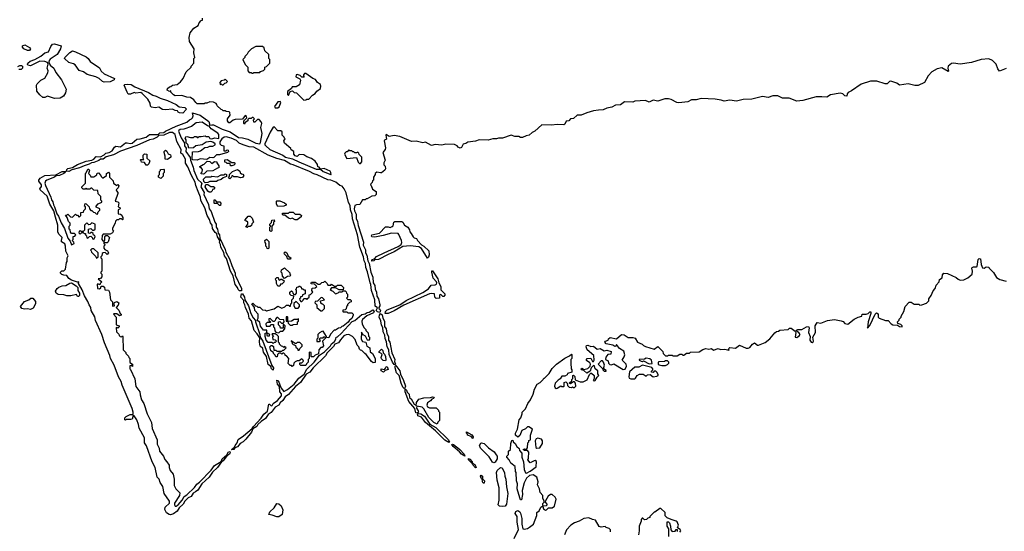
# Model space of a CAD drawing. Extents: x 2029662 to 2246637, y 225654 to 401419.
# Tile 28 of 256: x 2091584 to 2101846, y 289680 to 295020. Entities that reach past the tile are written whole.
import ezdxf

# ---------------------------------------------------------------- set-up
doc = ezdxf.new("R2010")
doc.units = 0

msp = doc.modelspace()

# ---------------------------------------------------------------- linework, layer by layer
at = {"layer": '0CON20XD'}
for points in [[(2093652, 292792), (2093666, 292775), (2093669, 292739), (2093725, 292622), (2093731, 292595), (2093770, 292525), (2093793, 292453), (2093829, 292375), (2093830, 292355), (2093897, 292215), (2093895, 292190), (2093875, 292191), (2093859, 292205), (2093854, 292225), (2093831, 292255), (2093810, 292345), (2093781, 292395), (2093738, 292528), (2093718, 292555), (2093710, 292590), (2093679, 292645), (2093677, 292675), (2093667, 292695), (2093670, 292715), (2093645, 292752), (2093639, 292785), (2093620, 292800), (2093592, 292842), (2093590, 292875), (2093571, 292901), (2093562, 292935), (2093537, 292977), (2093512, 293055), (2093473, 293133), (2093468, 293168), (2093444, 293226), (2093419, 293288), (2093412, 293325), (2093373, 293393), (2093336, 293485), (2093311, 293521), (2093310, 293565), (2093285, 293614), (2093263, 293625), (2093266, 293665), (2093220, 293750), (2093205, 293823), (2093175, 293844), (2093145, 293842), (2093085, 293814), (2093035, 293810), (2093017, 293793), (2092976, 293774), (2092935, 293766), (2092805, 293708), (2092635, 293649), (2092560, 293610), (2092484, 293587), (2092455, 293564), (2092425, 293563), (2092409, 293551), (2092355, 293530), (2092333, 293527), (2092309, 293511), (2092257, 293493), (2092207, 293473), (2092128, 293452), (2092095, 293436), (2092070, 293440), (2092074, 293455), (2092085, 293465), (2092135, 293478), (2092185, 293509), (2092275, 293544), (2092337, 293553), (2092356, 293564), (2092379, 293592), (2092425, 293588), (2092465, 293609), (2092483, 293627), (2092515, 293633), (2092549, 293651), (2092571, 293689), (2092585, 293700), (2092635, 293692), (2092686, 293734), (2092705, 293736), (2092735, 293729), (2092755, 293732), (2092805, 293774), (2092840, 293775), (2092902, 293795), (2092935, 293821), (2093028, 293822), (2093045, 293838), (2093085, 293842), (2093105, 293858), (2093213, 293907), (2093325, 293950), (2093354, 293976), (2093376, 293985), (2093386, 293995), (2093393, 294015), (2093384, 294046), (2093465, 294025), (2093556, 293956), (2093565, 293918), (2093586, 293924), (2093605, 293921), (2093695, 293877), (2093779, 293849), (2093865, 293791), (2093905, 293788), (2093962, 293772), (2094045, 293730), (2094085, 293725), (2094093, 293737), (2094111, 293831), (2094097, 293893), (2094108, 293935), (2094100, 293955), (2094078, 293978), (2094062, 293978), (2094035, 293950), (2094025, 293950), (2094020, 293975), (2094030, 293985), (2094018, 293998), (2094005, 294000), (2093995, 293990), (2093972, 293988), (2093962, 293978), (2093960, 293965), (2093932, 293948), (2093925, 293930), (2093920, 293935), (2093920, 293965), (2093950, 293995), (2093948, 294008), (2093935, 294020), (2093905, 293980), (2093831, 293979), (2093809, 293971), (2093775, 293943), (2093765, 293942), (2093748, 293965), (2093748, 293985), (2093778, 294025), (2093775, 294050), (2093767, 294057), (2093735, 294060), (2093725, 294070), (2093705, 294070), (2093695, 294080), (2093682, 294082), (2093642, 294122), (2093640, 294135), (2093630, 294145), (2093605, 294160), (2093565, 294162), (2093535, 294150), (2093515, 294150), (2093505, 294140), (2093435, 294140), (2093418, 294155), (2093400, 294185), (2093365, 294208), (2093325, 294210), (2093275, 294229), (2093205, 294226), (2093186, 294235), (2093160, 294265), (2093158, 294278), (2093145, 294270), (2093122, 294285), (2093125, 294300), (2093145, 294320), (2093158, 294322), (2093175, 294338), (2093225, 294342), (2093259, 294371), (2093288, 294405), (2093318, 294475), (2093370, 294525), (2093370, 294535), (2093400, 294565), (2093400, 294615), (2093410, 294625), (2093400, 294675), (2093402, 294715), (2093353, 294793), (2093350, 294835), (2093359, 294881), (2093397, 294933), (2093445, 294960), (2093453, 294987), (2093475, 295010), (2093490, 295015), (2093490, 295035)], [(2091665, 294697), (2091625, 294715), (2091612, 294732), (2091613, 294747), (2091636, 294756), (2091685, 294730), (2091695, 294715), (2091685, 294698), (2091665, 294697)], [(2091945, 294196), (2091875, 294223), (2091845, 294208), (2091825, 294207), (2091794, 294234), (2091762, 294275), (2091760, 294335), (2091765, 294350), (2091805, 294388), (2091845, 294410), (2091876, 294465), (2091879, 294485), (2091869, 294515), (2091879, 294555), (2091872, 294572), (2091845, 294585), (2091795, 294586), (2091695, 294537), (2091670, 294545), (2091664, 294555), (2091667, 294565), (2091692, 294588), (2091740, 294605), (2091805, 294639), (2091845, 294674), (2091885, 294684), (2091909, 294741), (2091927, 294763), (2091948, 294768), (2092015, 294747), (2092010, 294715), (2091975, 294655), (2091902, 294608), (2091891, 294595), (2091887, 294575), (2091902, 294545), (2091939, 294515), (2091959, 294469), (2092021, 294391), (2092055, 294322), (2092067, 294295), (2092062, 294255), (2092039, 294221), (2092005, 294201), (2091945, 294196)], [(2092465, 294369), (2092445, 294373), (2092412, 294405), (2092378, 294425), (2092287, 294447), (2092247, 294475), (2092205, 294491), (2092160, 294550), (2092145, 294560), (2092094, 294574), (2092051, 294615), (2092053, 294625), (2092105, 294678), (2092135, 294694), (2092166, 294686), (2092275, 294633), (2092296, 294616), (2092317, 294585), (2092415, 294518), (2092434, 294484), (2092464, 294454), (2092571, 294405), (2092568, 294392), (2092525, 294371), (2092465, 294369)], [(2094015, 294460), (2094025, 294470), (2094085, 294470), (2094095, 294480), (2094125, 294490), (2094140, 294505), (2094140, 294525), (2094155, 294530), (2094190, 294565), (2094190, 294605), (2094180, 294615), (2094180, 294655), (2094140, 294695), (2094130, 294725), (2094115, 294740), (2094045, 294740), (2094000, 294715), (2093965, 294680), (2093955, 294660), (2093930, 294635), (2093930, 294625), (2093910, 294605), (2093932, 294552), (2093960, 294525), (2093960, 294485), (2093975, 294470), (2093995, 294470), (2094005, 294460), (2094015, 294460)], [(2101865, 294510), (2101795, 294482), (2101778, 294508), (2101763, 294555), (2101724, 294594), (2101685, 294610), (2101604, 294606), (2101505, 294573), (2101386, 294554), (2101315, 294566), (2101295, 294562), (2101260, 294535), (2101258, 294515), (2101266, 294484), (2101262, 294478), (2101195, 294516), (2101145, 294507), (2101092, 294475), (2101052, 294435), (2101016, 294364), (2100947, 294333), (2100915, 294332), (2100845, 294352), (2100755, 294338), (2100726, 294356), (2100665, 294377), (2100650, 294375), (2100625, 294352), (2100605, 294352), (2100518, 294378), (2100452, 294378), (2100355, 294347), (2100255, 294277), (2100219, 294261), (2100209, 294245), (2100205, 294220), (2100185, 294226), (2100163, 294245), (2100135, 294252), (2100033, 294237), (2099995, 294210), (2099945, 294216), (2099885, 294214), (2099745, 294178), (2099685, 294170), (2099605, 294199), (2099535, 294201), (2099485, 294226), (2099435, 294226), (2099385, 294207), (2099327, 294217), (2099215, 294189), (2099126, 294186), (2099055, 294170), (2098985, 294179), (2098925, 294169), (2098895, 294181), (2098831, 294191), (2098685, 294197), (2098633, 294183), (2098585, 294182), (2098547, 294163), (2098455, 294151), (2098434, 294154), (2098375, 294187), (2098345, 294193), (2098307, 294193), (2098235, 294170), (2098185, 294180), (2098145, 294160), (2098105, 294178), (2097995, 294170), (2097975, 294160), (2097888, 294162), (2097845, 294132), (2097795, 294128), (2097755, 294108), (2097705, 294097), (2097665, 294078), (2097617, 294077), (2097565, 294068), (2097495, 294049), (2097436, 294024), (2097395, 294022), (2097355, 293989), (2097326, 293984), (2097306, 293964), (2097281, 293959), (2097265, 293928), (2097255, 293923), (2097186, 293926), (2097125, 293918), (2097025, 293923), (2096954, 293856), (2096925, 293842), (2096894, 293816), (2096861, 293809), (2096825, 293789), (2096805, 293790), (2096785, 293800), (2096745, 293801), (2096705, 293814), (2096615, 293784), (2096575, 293783), (2096554, 293776), (2096515, 293778), (2096465, 293764), (2096374, 293766), (2096335, 293751), (2096255, 293743), (2096235, 293728), (2096205, 293720), (2096188, 293685), (2096175, 293678), (2096155, 293688), (2096145, 293702), (2096115, 293718), (2096025, 293719), (2095985, 293710), (2095914, 293716), (2095875, 293707), (2095815, 293743), (2095785, 293736), (2095715, 293753), (2095667, 293747), (2095545, 293800), (2095485, 293812), (2095435, 293802), (2095405, 293820), (2095400, 293815), (2095407, 293773), (2095386, 293764), (2095382, 293755), (2095398, 293682), (2095394, 293666), (2095370, 293635), (2095392, 293555), (2095380, 293525), (2095380, 293505), (2095392, 293492), (2095396, 293464), (2095389, 293451), (2095355, 293423), (2095345, 293420), (2095305, 293430), (2095290, 293415), (2095290, 293405), (2095270, 293375), (2095270, 293345), (2095262, 293338), (2095258, 293322), (2095242, 293308), (2095240, 293295), (2095248, 293288), (2095262, 293252), (2095298, 293228), (2095300, 293195), (2095285, 293180), (2095253, 293177), (2095205, 293150), (2095195, 293150), (2095185, 293140), (2095155, 293140), (2095128, 293092), (2095095, 293089), (2095075, 293080), (2095071, 293045), (2095072, 293025), (2095089, 292989), (2095092, 292945), (2095105, 292913), (2095111, 292871), (2095167, 292697), (2095164, 292665), (2095188, 292618), (2095187, 292585), (2095201, 292561), (2095213, 292503), (2095226, 292476), (2095243, 292385), (2095264, 292334), (2095269, 292275), (2095285, 292245), (2095288, 292208), (2095302, 292175), (2095307, 292135), (2095322, 292105), (2095338, 292045), (2095337, 292033), (2095326, 292015), (2095327, 292005), (2095338, 291998), (2095343, 291985), (2095337, 291963), (2095312, 291972), (2095298, 291985), (2095312, 292012), (2095290, 292030), (2095285, 292095), (2095252, 292195), (2095245, 292255), (2095236, 292275), (2095209, 292389), (2095192, 292432), (2095189, 292475), (2095173, 292503), (2095166, 292545), (2095130, 292645), (2095105, 292775), (2095053, 292943), (2095048, 292988), (2095032, 293035), (2095029, 293079), (2095012, 293112), (2094985, 293213), (2094965, 293256), (2094945, 293281), (2094921, 293291), (2094880, 293325), (2094825, 293344), (2094797, 293347), (2094685, 293401), (2094650, 293410), (2094605, 293436), (2094435, 293506), (2094405, 293511), (2094345, 293549), (2094262, 293572), (2094175, 293605), (2094025, 293688), (2093975, 293694), (2093914, 293714), (2093871, 293731), (2093845, 293759), (2093789, 293785), (2093734, 293796), (2093715, 293793), (2093692, 293775), (2093670, 293745), (2093670, 293725), (2093685, 293710), (2093710, 293705), (2093712, 293652), (2093735, 293650), (2093745, 293660), (2093758, 293658), (2093760, 293645), (2093750, 293635), (2093665, 293610), (2093635, 293610), (2093607, 293583), (2093595, 293578), (2093565, 293580), (2093535, 293560), (2093465, 293568), (2093435, 293552), (2093388, 293558), (2093380, 293565), (2093385, 293640), (2093447, 293643), (2093468, 293652), (2093513, 293687), (2093545, 293688), (2093565, 293700), (2093595, 293700), (2093620, 293715), (2093620, 293725), (2093595, 293742), (2093575, 293748), (2093528, 293742), (2093485, 293712), (2093418, 293702), (2093395, 293682), (2093345, 293680), (2093337, 293717), (2093320, 293735), (2093320, 293765), (2093308, 293785), (2093314, 293796), (2093325, 293802), (2093365, 293790), (2093395, 293790), (2093405, 293800), (2093425, 293800), (2093435, 293790), (2093445, 293790), (2093455, 293800), (2093475, 293802), (2093515, 293808), (2093525, 293800), (2093555, 293800), (2093565, 293780), (2093585, 293778), (2093617, 293787), (2093655, 293780), (2093660, 293785), (2093658, 293822), (2093648, 293835), (2093579, 293879), (2093560, 293910), (2093541, 293911), (2093485, 293949), (2093423, 293945), (2093374, 293906), (2093294, 293876), (2093255, 293873), (2093241, 293865), (2093238, 293855), (2093265, 293788), (2093302, 293732), (2093303, 293705), (2093318, 293678), (2093316, 293645), (2093362, 293582), (2093363, 293555), (2093391, 293481), (2093398, 293445), (2093437, 293355), (2093482, 293315), (2093472, 293275), (2093507, 293217), (2093502, 293195), (2093550, 293090), (2093560, 293045), (2093579, 293019), (2093617, 292905), (2093632, 292885), (2093633, 292855), (2093644, 292834), (2093652, 292792)], [(2091565, 294530), (2091585, 294541), (2091601, 294541), (2091613, 294533), (2091612, 294515), (2091599, 294501), (2091575, 294501)], [(2094545, 294180), (2094565, 294182), (2094575, 294190), (2094598, 294192), (2094637, 294233), (2094665, 294250), (2094680, 294275), (2094719, 294301), (2094723, 294325), (2094718, 294345), (2094688, 294365), (2094668, 294395), (2094638, 294405), (2094565, 294458), (2094553, 294457), (2094540, 294445), (2094540, 294435), (2094550, 294425), (2094545, 294420), (2094525, 294420), (2094507, 294437), (2094475, 294449), (2094465, 294443), (2094463, 294423), (2094503, 294403), (2094509, 294389), (2094501, 294339), (2094465, 294318), (2094425, 294320), (2094417, 294303), (2094375, 294272), (2094375, 294240), (2094385, 294230), (2094401, 294269), (2094427, 294277), (2094445, 294260), (2094468, 294258), (2094545, 294180)], [(2093285, 294043), (2093248, 294048), (2093237, 294055), (2093230, 294070), (2093205, 294071), (2093175, 294086), (2093105, 294078), (2093073, 294083), (2093035, 294107), (2092995, 294100), (2092958, 294108), (2092948, 294118), (2092945, 294150), (2092920, 294190), (2092860, 294250), (2092845, 294259), (2092795, 294254), (2092775, 294260), (2092738, 294242), (2092715, 294244), (2092702, 294262), (2092672, 294338), (2092680, 294345), (2092712, 294348), (2092745, 294343), (2092785, 294319), (2092925, 294260), (2092971, 294231), (2093005, 294222), (2093049, 294199), (2093125, 294178), (2093215, 294135), (2093245, 294111), (2093305, 294102), (2093321, 294085), (2093285, 294043)], [(2093705, 294340), (2093722, 294358), (2093735, 294360), (2093750, 294375), (2093725, 294400), (2093715, 294390), (2093685, 294380), (2093670, 294365), (2093672, 294342), (2093685, 294350), (2093695, 294340), (2093705, 294340)], [(2094275, 294099), (2094288, 294112), (2094303, 294145), (2094306, 294156), (2094300, 294165), (2094275, 294161), (2094238, 294115), (2094245, 294100), (2094275, 294099)], [(2094825, 293404), (2094830, 293405), (2094828, 293425), (2094820, 293440), (2094756, 293466), (2094720, 293460), (2094705, 293480), (2094692, 293485), (2094687, 293507), (2094663, 293543), (2094625, 293570), (2094578, 293588), (2094545, 293610), (2094498, 293612), (2094475, 293593), (2094455, 293598), (2094442, 293615), (2094440, 293645), (2094412, 293662), (2094410, 293675), (2094345, 293730), (2094338, 293755), (2094350, 293775), (2094342, 293782), (2094340, 293795), (2094320, 293815), (2094318, 293848), (2094305, 293860), (2094275, 293860), (2094235, 293900), (2094225, 293898), (2094193, 293845), (2094140, 293725), (2094139, 293715), (2094148, 293705), (2094191, 293665), (2094325, 293605), (2094355, 293584), (2094428, 293568), (2094494, 293535), (2094675, 293461), (2094720, 293460), (2094748, 293435), (2094825, 293404)], [(2092915, 293500), (2092902, 293502), (2092885, 293530), (2092852, 293532), (2092850, 293545), (2092840, 293555), (2092845, 293560), (2092878, 293562), (2092870, 293575), (2092870, 293605), (2092885, 293620), (2092908, 293618), (2092910, 293575), (2092940, 293545), (2092930, 293515), (2092915, 293500)], [(2093125, 293560), (2093100, 293565), (2093100, 293595), (2093088, 293635), (2093090, 293645), (2093105, 293658), (2093117, 293647), (2093130, 293620), (2093155, 293610), (2093160, 293595), (2093160, 293585), (2093125, 293560)], [(2095135, 293520), (2095150, 293535), (2095150, 293585), (2095122, 293612), (2095120, 293625), (2095108, 293638), (2095095, 293630), (2095075, 293630), (2095065, 293640), (2095055, 293640), (2095045, 293650), (2095025, 293650), (2095015, 293660), (2094998, 293642), (2094985, 293640), (2094972, 293628), (2094970, 293615), (2094992, 293572), (2095095, 293580), (2095112, 293532), (2095125, 293520), (2095135, 293520)], [(2093495, 293408), (2093475, 293410), (2093475, 293420), (2093487, 293433), (2093488, 293455), (2093479, 293469), (2093462, 293482), (2093462, 293488), (2093495, 293510), (2093508, 293512), (2093538, 293542), (2093565, 293540), (2093585, 293520), (2093615, 293540), (2093638, 293538), (2093640, 293525), (2093660, 293495), (2093658, 293472), (2093645, 293470), (2093595, 293442), (2093535, 293440), (2093505, 293412), (2093495, 293408)], [(2093795, 293493), (2093780, 293495), (2093778, 293518), (2093745, 293520), (2093735, 293530), (2093722, 293532), (2093722, 293558), (2093745, 293560), (2093795, 293530), (2093818, 293528), (2093830, 293515), (2093815, 293500), (2093795, 293493)], [(2093155, 289853), (2093140, 289855), (2093113, 289873), (2093097, 289907), (2093099, 289931), (2093146, 289974), (2093145, 289995), (2093090, 290075), (2093075, 290147), (2093048, 290188), (2093036, 290225), (2093016, 290246), (2092997, 290345), (2092966, 290405), (2092905, 290573), (2092884, 290604), (2092883, 290655), (2092830, 290755), (2092823, 290795), (2092803, 290845), (2092775, 290887), (2092765, 290890), (2092755, 290852), (2092743, 290847), (2092692, 290848), (2092685, 290840), (2092680, 290845), (2092680, 290865), (2092692, 290878), (2092735, 290898), (2092765, 290900), (2092766, 290925), (2092755, 290963), (2092652, 291205), (2092641, 291245), (2092614, 291294), (2092569, 291415), (2092530, 291485), (2092524, 291515), (2092468, 291648), (2092440, 291735), (2092372, 291882), (2092365, 291918), (2092330, 291985), (2092324, 292015), (2092306, 292045), (2092295, 292080), (2092258, 292138), (2092235, 292200), (2092198, 292265), (2092200, 292285), (2092185, 292282), (2092123, 292303), (2092097, 292317), (2092075, 292350), (2092043, 292353), (2092022, 292362), (2092010, 292375), (2092010, 292385), (2092022, 292398), (2092045, 292400), (2092060, 292415), (2092070, 292485), (2092078, 292495), (2092080, 292535), (2092090, 292555), (2092063, 292603), (2092062, 292655), (2092055, 292680), (2092020, 292700), (2092018, 292715), (2092026, 292745), (2091992, 292782), (2091981, 292805), (2091982, 292875), (2091955, 292958), (2091938, 293025), (2091899, 293095), (2091869, 293179), (2091796, 293245), (2091794, 293255), (2091810, 293280), (2091812, 293295), (2091784, 293335), (2091784, 293345), (2091798, 293365), (2091845, 293393), (2091960, 293400), (2092025, 293434), (2092060, 293435), (2092058, 293425), (2092045, 293416), (2091998, 293395), (2091965, 293391), (2091945, 293375), (2091865, 293346), (2091852, 293335), (2091847, 293315), (2091851, 293291), (2091907, 293167), (2091915, 293138), (2091929, 293119), (2091935, 293088), (2091948, 293068), (2091971, 292995), (2091989, 292969), (2092015, 292898), (2092049, 292839), (2092085, 292740), (2092108, 292708), (2092125, 292670), (2092150, 292685), (2092148, 292698), (2092130, 292715), (2092140, 292725), (2092142, 292758), (2092158, 292762), (2092170, 292775), (2092155, 292790), (2092125, 292790), (2092112, 292802), (2092110, 292825), (2092100, 292835), (2092100, 292865), (2092110, 292875), (2092110, 292895), (2092092, 292912), (2092080, 292955), (2092062, 292978), (2092075, 292980), (2092085, 292990), (2092112, 292962), (2092135, 292960), (2092165, 292990), (2092175, 292980), (2092185, 292980), (2092205, 292960), (2092220, 292975), (2092222, 293008), (2092248, 293012), (2092252, 293028), (2092270, 293045), (2092270, 293065), (2092260, 293075), (2092265, 293100), (2092278, 293098), (2092308, 293068), (2092310, 293045), (2092325, 293030), (2092335, 293030), (2092352, 293012), (2092368, 293008), (2092382, 292992), (2092395, 292990), (2092400, 293015), (2092418, 293032), (2092420, 293045), (2092382, 293062), (2092380, 293075), (2092402, 293098), (2092440, 293115), (2092440, 293125), (2092430, 293135), (2092430, 293175), (2092402, 293202), (2092398, 293238), (2092355, 293240), (2092335, 293260), (2092325, 293260), (2092315, 293250), (2092285, 293250), (2092275, 293260), (2092265, 293250), (2092245, 293250), (2092230, 293265), (2092230, 293275), (2092270, 293315), (2092270, 293415), (2092278, 293422), (2092295, 293460), (2092305, 293460), (2092310, 293445), (2092300, 293415), (2092318, 293398), (2092325, 293380), (2092355, 293380), (2092388, 293402), (2092392, 293418), (2092405, 293420), (2092430, 293395), (2092432, 293382), (2092445, 293370), (2092455, 293370), (2092488, 293392), (2092490, 293415), (2092508, 293428), (2092520, 293415), (2092520, 293375), (2092558, 293338), (2092562, 293312), (2092595, 293290), (2092605, 293300), (2092617, 293287), (2092610, 293265), (2092590, 293245), (2092592, 293232), (2092607, 293217), (2092608, 293205), (2092580, 293125), (2092605, 293120), (2092617, 293107), (2092610, 293065), (2092628, 293058), (2092630, 293045), (2092610, 293035), (2092610, 292995), (2092635, 292990), (2092648, 292978), (2092650, 292965), (2092660, 292955), (2092660, 292935), (2092655, 292930), (2092645, 292940), (2092625, 292940), (2092615, 292930), (2092595, 292930), (2092582, 292918), (2092580, 292895), (2092550, 292845), (2092550, 292825), (2092560, 292815), (2092550, 292795), (2092525, 292780), (2092455, 292780), (2092442, 292768), (2092440, 292725), (2092455, 292710), (2092470, 292715), (2092470, 292755), (2092482, 292768), (2092498, 292768), (2092520, 292745), (2092507, 292703), (2092495, 292690), (2092475, 292690), (2092465, 292700), (2092460, 292695), (2092460, 292685), (2092470, 292675), (2092470, 292665), (2092460, 292655), (2092460, 292635), (2092472, 292622), (2092499, 292609), (2092508, 292585), (2092495, 292570), (2092475, 292590), (2092452, 292588), (2092442, 292578), (2092440, 292555), (2092430, 292545), (2092430, 292535), (2092440, 292525), (2092440, 292395), (2092430, 292385), (2092430, 292375), (2092440, 292365), (2092440, 292335), (2092425, 292320), (2092400, 292315), (2092440, 292285), (2092422, 292268), (2092418, 292252), (2092405, 292260), (2092392, 292258), (2092393, 292213), (2092415, 292210), (2092428, 292222), (2092432, 292238), (2092455, 292240), (2092467, 292227), (2092472, 292202), (2092508, 292198), (2092520, 292175), (2092530, 292095), (2092550, 292075), (2092550, 292035), (2092555, 292030), (2092570, 292035), (2092568, 292055), (2092573, 292067), (2092595, 292077), (2092616, 292066), (2092611, 292039), (2092590, 292015), (2092617, 291987), (2092632, 291952), (2092640, 291945), (2092640, 291935), (2092625, 291930), (2092595, 291950), (2092565, 291950), (2092560, 291945), (2092590, 291915), (2092590, 291835), (2092620, 291825), (2092620, 291815), (2092608, 291802), (2092595, 291810), (2092590, 291805), (2092593, 291763), (2092618, 291738), (2092620, 291725), (2092632, 291712), (2092645, 291710), (2092655, 291720), (2092660, 291715), (2092663, 291573), (2092690, 291545), (2092690, 291535), (2092718, 291508), (2092720, 291495), (2092730, 291485), (2092732, 291442), (2092760, 291425), (2092760, 291400), (2092745, 291410), (2092732, 291408), (2092730, 291375), (2092738, 291368), (2092782, 291272), (2092793, 291193), (2092837, 291137), (2092838, 291105), (2092854, 291054), (2092878, 291015), (2092912, 290905), (2092958, 290815), (2092964, 290754), (2093018, 290635), (2093018, 290588), (2093037, 290547), (2093042, 290515), (2093082, 290465), (2093095, 290430), (2093116, 290406), (2093142, 290372), (2093142, 290345), (2093152, 290315), (2093182, 290275), (2093192, 290225), (2093195, 290160), (2093212, 290125), (2093252, 290082), (2093249, 290055), (2093196, 289975), (2093198, 289955), (2093205, 289944), (2093215, 289943), (2093234, 289955), (2093276, 290005), (2093298, 290045), (2093325, 290061), (2093405, 290138), (2093429, 290171), (2093458, 290192), (2093581, 290319), (2093614, 290366), (2093682, 290408), (2093695, 290437), (2093741, 290479), (2093757, 290505), (2093775, 290512), (2093778, 290498), (2093772, 290485), (2093743, 290467), (2093705, 290417), (2093686, 290404), (2093645, 290346), (2093592, 290298), (2093559, 290245), (2093483, 290177), (2093439, 290111), (2093415, 290093), (2093392, 290078), (2093370, 290045), (2093340, 290030), (2093306, 289995), (2093288, 289962), (2093244, 289926), (2093225, 289890), (2093185, 289864), (2093155, 289853)], [(2093055, 293362), (2093030, 293375), (2093030, 293395), (2093040, 293405), (2093040, 293435), (2093050, 293445), (2093052, 293458), (2093085, 293460), (2093090, 293455), (2093090, 293425), (2093080, 293415), (2093080, 293385), (2093055, 293362)], [(2093775, 293360), (2093760, 293375), (2093770, 293385), (2093770, 293405), (2093800, 293435), (2093855, 293458), (2093878, 293438), (2093882, 293422), (2093895, 293410), (2093908, 293408), (2093920, 293395), (2093906, 293374), (2093885, 293368), (2093855, 293378), (2093815, 293380), (2093805, 293390), (2093795, 293390), (2093790, 293375), (2093775, 293360)], [(2093518, 293318), (2093502, 293332), (2093500, 293355), (2093525, 293378), (2093575, 293380), (2093585, 293388), (2093645, 293380), (2093685, 293402), (2093715, 293400), (2093725, 293410), (2093740, 293405), (2093738, 293382), (2093705, 293370), (2093685, 293352), (2093648, 293342), (2093635, 293330), (2093565, 293332), (2093545, 293322), (2093518, 293318)], [(2093558, 293218), (2093545, 293230), (2093518, 293275), (2093522, 293298), (2093545, 293298), (2093575, 293280), (2093605, 293280), (2093618, 293268), (2093608, 293252), (2093592, 293248), (2093590, 293235), (2093575, 293220), (2093558, 293218)], [(2093675, 293080), (2093665, 293080), (2093645, 293100), (2093615, 293100), (2093610, 293105), (2093612, 293138), (2093618, 293138), (2093635, 293120), (2093668, 293118), (2093680, 293105), (2093675, 293080)], [(2094275, 293070), (2094260, 293095), (2094260, 293125), (2094265, 293130), (2094295, 293130), (2094345, 293110), (2094360, 293095), (2094360, 293085), (2094335, 293072), (2094275, 293070)], [(2094455, 292930), (2094425, 292950), (2094405, 292942), (2094385, 292948), (2094348, 292978), (2094325, 292980), (2094320, 292995), (2094325, 293000), (2094385, 293000), (2094395, 293010), (2094435, 293010), (2094455, 292990), (2094505, 292990), (2094520, 292975), (2094518, 292962), (2094475, 292932), (2094455, 292930)], [(2092355, 292730), (2092370, 292755), (2092368, 292768), (2092352, 292772), (2092348, 292788), (2092335, 292800), (2092325, 292800), (2092315, 292790), (2092302, 292792), (2092300, 292835), (2092325, 292840), (2092342, 292822), (2092358, 292822), (2092370, 292835), (2092370, 292885), (2092335, 292900), (2092318, 292882), (2092305, 292880), (2092285, 292900), (2092260, 292875), (2092258, 292822), (2092245, 292810), (2092225, 292810), (2092215, 292820), (2092202, 292808), (2092200, 292795), (2092215, 292780), (2092232, 292798), (2092245, 292800), (2092255, 292790), (2092268, 292788), (2092270, 292775), (2092280, 292765), (2092282, 292742), (2092295, 292740), (2092312, 292758), (2092325, 292760), (2092338, 292748), (2092342, 292732), (2092355, 292730)], [(2093955, 292850), (2093940, 292855), (2093960, 292885), (2093960, 292905), (2093948, 292918), (2093932, 292922), (2093932, 292932), (2093965, 292970), (2093985, 292970), (2094007, 292947), (2094020, 292905), (2094002, 292888), (2093998, 292872), (2093985, 292860), (2093965, 292860), (2093955, 292850)], [(2094205, 292810), (2094190, 292815), (2094190, 292855), (2094200, 292865), (2094192, 292872), (2094190, 292885), (2094208, 292902), (2094212, 292928), (2094235, 292930), (2094240, 292915), (2094230, 292905), (2094230, 292885), (2094210, 292865), (2094210, 292815), (2094205, 292810)], [(2095255, 292501), (2095254, 292515), (2095284, 292526), (2095303, 292547), (2095382, 292588), (2095529, 292651), (2095558, 292675), (2095568, 292695), (2095562, 292715), (2095537, 292777), (2095527, 292787), (2095458, 292792), (2095373, 292767), (2095285, 292751), (2095254, 292754), (2095250, 292760), (2095255, 292776), (2095335, 292791), (2095395, 292858), (2095425, 292858), (2095445, 292850), (2095465, 292860), (2095475, 292870), (2095484, 292906), (2095495, 292913), (2095565, 292912), (2095578, 292905), (2095594, 292874), (2095630, 292855), (2095648, 292825), (2095650, 292805), (2095665, 292790), (2095684, 292754), (2095695, 292742), (2095720, 292735), (2095730, 292715), (2095771, 292671), (2095796, 292656), (2095849, 292609), (2095853, 292565), (2095845, 292540), (2095835, 292530), (2095773, 292633), (2095745, 292648), (2095655, 292659), (2095576, 292654), (2095485, 292597), (2095425, 292570), (2095322, 292518), (2095286, 292514), (2095275, 292502), (2095255, 292501)], [(2094175, 292630), (2094162, 292632), (2094160, 292645), (2094150, 292655), (2094150, 292685), (2094143, 292693), (2094140, 292715), (2094155, 292730), (2094180, 292705), (2094180, 292635), (2094175, 292630)], [(2092385, 292530), (2092400, 292545), (2092400, 292585), (2092358, 292628), (2092335, 292630), (2092320, 292615), (2092328, 292608), (2092332, 292592), (2092378, 292548), (2092385, 292530)], [(2094405, 292520), (2094382, 292522), (2094370, 292535), (2094368, 292548), (2094342, 292572), (2094340, 292585), (2094352, 292598), (2094368, 292588), (2094382, 292552), (2094410, 292535), (2094405, 292520)], [(2097355, 291180), (2097368, 291182), (2097380, 291195), (2097378, 291228), (2097365, 291240), (2097355, 291240), (2097325, 291220), (2097310, 291225), (2097338, 291252), (2097340, 291265), (2097350, 291275), (2097350, 291305), (2097355, 291310), (2097370, 291295), (2097372, 291262), (2097425, 291240), (2097455, 291240), (2097499, 291261), (2097522, 291318), (2097535, 291330), (2097545, 291330), (2097570, 291305), (2097570, 291275), (2097562, 291255), (2097571, 291251), (2097582, 291255), (2097602, 291288), (2097620, 291305), (2097610, 291325), (2097608, 291355), (2097582, 291375), (2097575, 291408), (2097565, 291410), (2097540, 291385), (2097528, 291352), (2097495, 291330), (2097465, 291360), (2097440, 291365), (2097432, 291372), (2097445, 291382), (2097465, 291370), (2097505, 291380), (2097530, 291405), (2097532, 291425), (2097527, 291437), (2097493, 291463), (2097492, 291475), (2097500, 291485), (2097535, 291488), (2097553, 291453), (2097565, 291452), (2097572, 291465), (2097568, 291515), (2097498, 291575), (2097488, 291605), (2097490, 291620), (2097505, 291623), (2097535, 291610), (2097565, 291612), (2097601, 291581), (2097635, 291589), (2097675, 291563), (2097705, 291570), (2097747, 291557), (2097745, 291530), (2097714, 291526), (2097693, 291497), (2097690, 291475), (2097718, 291458), (2097722, 291435), (2097735, 291420), (2097752, 291418), (2097775, 291428), (2097875, 291370), (2097895, 291373), (2097910, 291405), (2097905, 291425), (2097862, 291465), (2097885, 291500), (2097891, 291521), (2097880, 291560), (2097837, 291587), (2097805, 291630), (2097796, 291614), (2097785, 291610), (2097765, 291624), (2097695, 291638), (2097683, 291655), (2097690, 291665), (2097716, 291674), (2097722, 291688), (2097738, 291702), (2097805, 291690), (2097857, 291733), (2097885, 291732), (2097925, 291702), (2097975, 291702), (2098000, 291695), (2098024, 291654), (2098070, 291635), (2098085, 291618), (2098105, 291608), (2098195, 291580), (2098235, 291608), (2098286, 291556), (2098290, 291535), (2098315, 291510), (2098335, 291510), (2098345, 291520), (2098385, 291520), (2098395, 291510), (2098435, 291510), (2098465, 291530), (2098485, 291530), (2098495, 291520), (2098505, 291520), (2098535, 291538), (2098565, 291540), (2098575, 291550), (2098667, 291553), (2098703, 291577), (2098735, 291588), (2098765, 291582), (2098795, 291588), (2098815, 291570), (2098865, 291588), (2098887, 291577), (2098935, 291582), (2098975, 291570), (2098980, 291575), (2098970, 291585), (2098985, 291600), (2099045, 291592), (2099085, 291622), (2099155, 291593), (2099177, 291593), (2099195, 291600), (2099220, 291635), (2099243, 291647), (2099273, 291623), (2099285, 291622), (2099355, 291650), (2099402, 291688), (2099455, 291752), (2099473, 291767), (2099492, 291768), (2099505, 291778), (2099592, 291788), (2099608, 291802), (2099625, 291802), (2099668, 291768), (2099672, 291755), (2099668, 291708), (2099685, 291702), (2099709, 291721), (2099718, 291735), (2099709, 291749), (2099682, 291772), (2099682, 291778), (2099694, 291786), (2099735, 291788), (2099786, 291814), (2099805, 291817), (2099813, 291805), (2099804, 291755), (2099821, 291715), (2099819, 291675), (2099834, 291655), (2099845, 291652), (2099854, 291656), (2099856, 291665), (2099849, 291705), (2099878, 291755), (2099874, 291825), (2099895, 291860), (2099935, 291852), (2100005, 291882), (2100075, 291890), (2100147, 291877), (2100165, 291870), (2100185, 291850), (2100215, 291842), (2100280, 291895), (2100324, 291916), (2100360, 291925), (2100365, 291948), (2100405, 291946), (2100426, 291954), (2100445, 291972), (2100455, 291970), (2100456, 291954), (2100428, 291865), (2100422, 291802), (2100445, 291828), (2100500, 291945), (2100515, 291960), (2100530, 291950), (2100533, 291915), (2100542, 291905), (2100608, 291882), (2100635, 291880), (2100668, 291845), (2100685, 291836), (2100732, 291832), (2100755, 291818), (2100780, 291815), (2100780, 291825), (2100769, 291839), (2100735, 291850), (2100732, 291865), (2100750, 291885), (2100750, 291895), (2100770, 291915), (2100770, 291925), (2100798, 291975), (2100813, 292027), (2100855, 292070), (2100875, 292070), (2100905, 292050), (2100955, 292050), (2100965, 292042), (2100987, 292043), (2101035, 292060), (2101060, 292085), (2101060, 292105), (2101085, 292140), (2101105, 292190), (2101127, 292213), (2101135, 292250), (2101167, 292283), (2101172, 292308), (2101200, 292325), (2101202, 292358), (2101215, 292373), (2101255, 292372), (2101345, 292330), (2101365, 292310), (2101385, 292302), (2101426, 292304), (2101466, 292324), (2101510, 292365), (2101516, 292395), (2101507, 292425), (2101513, 292435), (2101525, 292442), (2101555, 292440), (2101562, 292445), (2101574, 292516), (2101585, 292529), (2101598, 292525), (2101604, 292465), (2101619, 292429), (2101635, 292427), (2101658, 292442), (2101685, 292438), (2101690, 292425), (2101735, 292380), (2101765, 292330), (2101798, 292308), (2101865, 292292)], [(2094345, 292320), (2094323, 292343), (2094320, 292375), (2094310, 292385), (2094312, 292408), (2094345, 292430), (2094398, 292378), (2094400, 292365), (2094410, 292355), (2094398, 292342), (2094375, 292340), (2094345, 292320)], [(2095425, 291954), (2095393, 291955), (2095396, 291975), (2095415, 291991), (2095546, 292044), (2095612, 292088), (2095785, 292173), (2095845, 292212), (2095872, 292248), (2095915, 292253), (2095929, 292261), (2095932, 292275), (2095928, 292285), (2095893, 292323), (2095880, 292385), (2095880, 292400), (2095885, 292400), (2095943, 292315), (2095953, 292273), (2095974, 292235), (2095972, 292202), (2096015, 292160), (2096016, 292144), (2096005, 292130), (2095995, 292130), (2095978, 292148), (2095965, 292150), (2095960, 292145), (2095958, 292112), (2095925, 292110), (2095910, 292125), (2095908, 292158), (2095875, 292162), (2095855, 292158), (2095588, 292042), (2095488, 291982), (2095425, 291954)], [(2094425, 291400), (2094415, 291410), (2094402, 291412), (2094382, 291432), (2094390, 291485), (2094365, 291510), (2094350, 291515), (2094350, 291525), (2094338, 291538), (2094325, 291540), (2094315, 291530), (2094305, 291540), (2094285, 291540), (2094270, 291525), (2094268, 291502), (2094255, 291500), (2094248, 291518), (2094230, 291535), (2094228, 291548), (2094202, 291565), (2094190, 291605), (2094205, 291620), (2094215, 291620), (2094228, 291608), (2094232, 291572), (2094255, 291570), (2094265, 291560), (2094315, 291560), (2094325, 291570), (2094338, 291572), (2094360, 291595), (2094345, 291610), (2094335, 291600), (2094325, 291610), (2094312, 291612), (2094292, 291632), (2094290, 291645), (2094280, 291655), (2094280, 291715), (2094268, 291728), (2094245, 291740), (2094215, 291740), (2094210, 291735), (2094230, 291715), (2094220, 291705), (2094222, 291682), (2094245, 291680), (2094260, 291665), (2094248, 291652), (2094235, 291650), (2094225, 291640), (2094215, 291650), (2094175, 291650), (2094154, 291674), (2094142, 291715), (2094143, 291747), (2094160, 291750), (2094160, 291725), (2094165, 291720), (2094188, 291722), (2094190, 291735), (2094160, 291750), (2094158, 291778), (2094125, 291780), (2094095, 291820), (2094088, 291858), (2094060, 291885), (2094070, 291905), (2094070, 291945), (2094033, 291985), (2094030, 292015), (2094002, 292055), (2094015, 292060), (2094042, 292032), (2094055, 292030), (2094065, 292020), (2094085, 292020), (2094115, 291990), (2094145, 291988), (2094155, 291980), (2094237, 292003), (2094275, 292030), (2094315, 292010), (2094348, 292022), (2094365, 292040), (2094385, 292040), (2094395, 292030), (2094405, 292030), (2094410, 292055), (2094420, 292065), (2094420, 292095), (2094438, 292112), (2094440, 292135), (2094412, 292142), (2094400, 292155), (2094400, 292175), (2094415, 292190), (2094428, 292178), (2094430, 292165), (2094442, 292152), (2094458, 292152), (2094470, 292165), (2094470, 292195), (2094460, 292205), (2094468, 292212), (2094472, 292228), (2094485, 292230), (2094495, 292240), (2094505, 292240), (2094518, 292228), (2094522, 292212), (2094535, 292210), (2094545, 292200), (2094560, 292200), (2094560, 292160), (2094532, 292148), (2094528, 292132), (2094512, 292128), (2094510, 292115), (2094500, 292105), (2094502, 292092), (2094515, 292080), (2094525, 292080), (2094538, 292092), (2094545, 292110), (2094565, 292110), (2094575, 292100), (2094585, 292110), (2094600, 292125), (2094602, 292148), (2094615, 292150), (2094640, 292175), (2094630, 292195), (2094632, 292218), (2094665, 292220), (2094680, 292235), (2094655, 292260), (2094622, 292262), (2094620, 292275), (2094625, 292280), (2094665, 292280), (2094695, 292260), (2094715, 292260), (2094732, 292278), (2094755, 292280), (2094765, 292290), (2094788, 292268), (2094795, 292250), (2094825, 292250), (2094835, 292260), (2094865, 292240), (2094885, 292240), (2094895, 292250), (2094935, 292250), (2094960, 292225), (2094955, 292200), (2094915, 292200), (2094875, 292220), (2094835, 292220), (2094820, 292205), (2094832, 292192), (2094848, 292188), (2094875, 292160), (2094902, 292168), (2094915, 292180), (2094945, 292180), (2094955, 292190), (2094975, 292190), (2094988, 292178), (2094990, 292165), (2095000, 292155), (2095000, 292125), (2094990, 292115), (2095005, 292100), (2095028, 292098), (2095038, 292088), (2095040, 292075), (2095022, 292068), (2095002, 292048), (2095000, 292035), (2094990, 292025), (2094988, 292002), (2094975, 291990), (2094952, 291988), (2094950, 291975), (2094955, 291970), (2094995, 291970), (2095005, 291960), (2095045, 291960), (2095060, 291945), (2095060, 291935), (2095045, 291900), (2095020, 291885), (2095006, 291864), (2094955, 291820), (2094942, 291818), (2094927, 291803), (2094905, 291800), (2094875, 291780), (2094862, 291778), (2094822, 291738), (2094805, 291700), (2094782, 291702), (2094780, 291715), (2094748, 291768), (2094733, 291767), (2094707, 291753), (2094690, 291735), (2094690, 291695), (2094680, 291685), (2094682, 291662), (2094705, 291660), (2094718, 291672), (2094710, 291685), (2094715, 291700), (2094745, 291700), (2094755, 291710), (2094765, 291710), (2094770, 291695), (2094740, 291665), (2094750, 291615), (2094735, 291600), (2094722, 291598), (2094700, 291575), (2094698, 291532), (2094665, 291520), (2094645, 291500), (2094625, 291500), (2094620, 291505), (2094620, 291545), (2094605, 291550), (2094600, 291545), (2094600, 291485), (2094590, 291475), (2094590, 291445), (2094572, 291428), (2094565, 291410), (2094515, 291410), (2094502, 291422), (2094502, 291438), (2094525, 291440), (2094540, 291455), (2094538, 291468), (2094525, 291480), (2094495, 291460), (2094475, 291460), (2094455, 291450), (2094440, 291435), (2094438, 291412), (2094425, 291400)], [(2094295, 292240), (2094275, 292240), (2094260, 292265), (2094260, 292295), (2094252, 292302), (2094250, 292315), (2094265, 292330), (2094278, 292328), (2094282, 292312), (2094295, 292300), (2094305, 292310), (2094315, 292310), (2094340, 292295), (2094338, 292282), (2094322, 292268), (2094320, 292260), (2094302, 292258), (2094295, 292240)], [(2092195, 292130), (2092185, 292130), (2092175, 292150), (2092115, 292138), (2092075, 292138), (2092045, 292148), (2091985, 292152), (2091964, 292164), (2091957, 292185), (2091974, 292216), (2091992, 292228), (2092025, 292243), (2092065, 292247), (2092105, 292270), (2092125, 292273), (2092173, 292243), (2092190, 292225), (2092190, 292195), (2092208, 292165), (2092207, 292143), (2092195, 292130)], [(2091695, 291994), (2091665, 292002), (2091635, 291997), (2091605, 292004), (2091592, 292025), (2091632, 292078), (2091678, 292095), (2091698, 292112), (2091722, 292112), (2091749, 292079), (2091750, 292055), (2091725, 292008), (2091695, 291994)], [(2094225, 291362), (2094209, 291375), (2094200, 291400), (2094172, 291422), (2094156, 291506), (2094125, 291550), (2094117, 291587), (2094091, 291611), (2094082, 291655), (2094088, 291698), (2094060, 291740), (2094026, 291775), (2093998, 291878), (2093974, 291904), (2093968, 291945), (2093936, 292015), (2093931, 292045), (2093919, 292065), (2093919, 292089), (2093890, 292125), (2093895, 292160), (2093905, 292160), (2093928, 292125), (2093930, 292095), (2093969, 292035), (2093992, 291952), (2094018, 291908), (2094042, 291882), (2094040, 291865), (2094086, 291735), (2094090, 291705), (2094117, 291665), (2094211, 291411), (2094230, 291385), (2094225, 291362)], [(2094485, 292010), (2094500, 292025), (2094500, 292045), (2094465, 292080), (2094442, 292058), (2094440, 292035), (2094455, 292010), (2094485, 292010)], [(2094735, 291980), (2094760, 292005), (2094760, 292035), (2094748, 292048), (2094735, 292050), (2094722, 292062), (2094720, 292085), (2094760, 292095), (2094738, 292118), (2094725, 292120), (2094688, 292082), (2094662, 292078), (2094660, 292065), (2094680, 292045), (2094680, 292015), (2094722, 291982), (2094735, 291980)], [(2093795, 290530), (2093792, 290535), (2093822, 290558), (2093828, 290575), (2093850, 290605), (2093862, 290638), (2093917, 290675), (2094008, 290752), (2094019, 290775), (2094100, 290860), (2094128, 290902), (2094167, 290935), (2094182, 291008), (2094188, 291008), (2094205, 290990), (2094215, 290992), (2094227, 291013), (2094270, 291045), (2094314, 291095), (2094314, 291115), (2094296, 291135), (2094293, 291193), (2094272, 291215), (2094262, 291258), (2094277, 291255), (2094308, 291175), (2094335, 291138), (2094375, 291159), (2094444, 291216), (2094493, 291277), (2094548, 291322), (2094578, 291372), (2094653, 291445), (2094710, 291520), (2094762, 291555), (2094805, 291599), (2094823, 291615), (2094834, 291636), (2094865, 291662), (2094878, 291685), (2094882, 291708), (2094895, 291710), (2094936, 291744), (2095050, 291870), (2095075, 291882), (2095148, 291942), (2095185, 291951), (2095205, 291965), (2095225, 291969), (2095265, 291990), (2095278, 291975), (2095270, 291960), (2095201, 291929), (2095155, 291892), (2095148, 291875), (2095153, 291843), (2095173, 291803), (2095190, 291785), (2095190, 291775), (2095215, 291750), (2095218, 291718), (2095230, 291705), (2095230, 291685), (2095218, 291672), (2095210, 291675), (2095187, 291717), (2095162, 291732), (2095145, 291760), (2095142, 291685), (2095155, 291660), (2095193, 291653), (2095202, 291612), (2095232, 291595), (2095238, 291555), (2095262, 291535), (2095289, 291485), (2095288, 291442), (2095268, 291438), (2095251, 291451), (2095196, 291526), (2095180, 291535), (2095148, 291568), (2095135, 291570), (2095125, 291580), (2095120, 291605), (2095102, 291622), (2095081, 291681), (2095052, 291712), (2095014, 291734), (2094985, 291732), (2094961, 291719), (2094929, 291679), (2094905, 291647), (2094867, 291633), (2094855, 291608), (2094788, 291542), (2094770, 291510), (2094643, 291387), (2094608, 291342), (2094571, 291319), (2094512, 291235), (2094458, 291192), (2094385, 291108), (2094352, 291085), (2094326, 291044), (2094299, 291021), (2094285, 290998), (2094248, 290975), (2094205, 290921), (2094172, 290898), (2094145, 290858), (2094102, 290828), (2094066, 290794), (2094055, 290773), (2094012, 290748), (2094001, 290715), (2093939, 290641), (2093912, 290615), (2093882, 290598), (2093855, 290562), (2093827, 290553), (2093815, 290534), (2093795, 290530)], [(2094285, 291750), (2094302, 291768), (2094325, 291770), (2094348, 291792), (2094350, 291825), (2094335, 291840), (2094330, 291835), (2094328, 291802), (2094302, 291802), (2094298, 291818), (2094280, 291835), (2094280, 291865), (2094295, 291870), (2094312, 291852), (2094325, 291850), (2094340, 291865), (2094338, 291888), (2094295, 291890), (2094275, 291910), (2094265, 291910), (2094250, 291895), (2094248, 291882), (2094235, 291870), (2094225, 291870), (2094195, 291900), (2094182, 291898), (2094182, 291882), (2094200, 291865), (2094195, 291860), (2094162, 291858), (2094150, 291845), (2094152, 291822), (2094195, 291820), (2094202, 291838), (2094228, 291838), (2094230, 291815), (2094240, 291805), (2094242, 291772), (2094255, 291760), (2094285, 291750)], [(2094425, 291832), (2094435, 291840), (2094478, 291842), (2094480, 291865), (2094490, 291875), (2094488, 291898), (2094475, 291890), (2094445, 291890), (2094418, 291872), (2094380, 291870), (2094380, 291915), (2094375, 291920), (2094362, 291918), (2094362, 291872), (2094380, 291870), (2094382, 291852), (2094403, 291833), (2094425, 291832)], [(2095495, 291418), (2095485, 291422), (2095470, 291445), (2095436, 291525), (2095430, 291575), (2095414, 291605), (2095408, 291658), (2095392, 291692), (2095388, 291728), (2095372, 291762), (2095368, 291808), (2095353, 291833), (2095348, 291878), (2095332, 291915), (2095333, 291937), (2095345, 291953), (2095360, 291940), (2095368, 291905), (2095385, 291875), (2095386, 291816), (2095404, 291794), (2095411, 291745), (2095429, 291715), (2095429, 291675), (2095440, 291655), (2095464, 291544), (2095492, 291475), (2095491, 291451), (2095500, 291425), (2095495, 291418)], [(2094495, 291570), (2094502, 291588), (2094528, 291612), (2094528, 291628), (2094505, 291650), (2094475, 291650), (2094465, 291640), (2094455, 291640), (2094412, 291668), (2094412, 291662), (2094420, 291660), (2094422, 291642), (2094435, 291630), (2094448, 291628), (2094458, 291618), (2094462, 291602), (2094478, 291588), (2094482, 291572), (2094495, 291570)], [(2095395, 291460), (2095373, 291463), (2095355, 291480), (2095352, 291495), (2095360, 291525), (2095348, 291538), (2095330, 291545), (2095332, 291558), (2095355, 291580), (2095367, 291567), (2095372, 291542), (2095385, 291530), (2095396, 291506), (2095400, 291465), (2095395, 291460)], [(2096738, 289605), (2096782, 289698), (2096770, 289775), (2096770, 289835), (2096748, 289865), (2096754, 289886), (2096775, 289898), (2096795, 289883), (2096805, 289868), (2096816, 289815), (2096816, 289755), (2096827, 289707), (2096843, 289703), (2096875, 289711), (2096898, 289722), (2096938, 289755), (2096972, 289845), (2096972, 289875), (2096997, 289895), (2097015, 289932), (2097025, 289940), (2097038, 289938), (2097044, 289915), (2097065, 289901), (2097076, 289904), (2097095, 289924), (2097135, 289924), (2097159, 289941), (2097176, 290015), (2097165, 290035), (2097135, 290064), (2097115, 290064), (2097092, 290048), (2097063, 289997), (2097060, 289985), (2097077, 289965), (2097075, 289947), (2097042, 289942), (2097038, 289948), (2097038, 289972), (2097050, 289985), (2097050, 289995), (2097037, 290027), (2097037, 290055), (2097008, 290085), (2097002, 290125), (2096982, 290165), (2096989, 290195), (2096974, 290244), (2096935, 290268), (2096898, 290262), (2096866, 290234), (2096841, 290185), (2096821, 290105), (2096826, 290065), (2096815, 290010), (2096805, 290010), (2096795, 290030), (2096770, 290125), (2096772, 290175), (2096763, 290207), (2096760, 290295), (2096750, 290305), (2096747, 290357), (2096701, 290391), (2096687, 290427), (2096660, 290455), (2096660, 290465), (2096678, 290482), (2096680, 290515), (2096700, 290535), (2096703, 290597), (2096713, 290627), (2096725, 290630), (2096728, 290615), (2096747, 290597), (2096764, 290564), (2096790, 290545), (2096794, 290524), (2096816, 290496), (2096819, 290455), (2096836, 290406), (2096840, 290325), (2096855, 290292), (2096865, 290288), (2096905, 290308), (2096966, 290354), (2096969, 290409), (2096958, 290418), (2096945, 290417), (2096904, 290394), (2096881, 290425), (2096886, 290445), (2096890, 290505), (2096875, 290522), (2096844, 290524), (2096832, 290535), (2096845, 290542), (2096865, 290538), (2096878, 290552), (2096880, 290605), (2096890, 290615), (2096892, 290628), (2096908, 290635), (2096908, 290685), (2096930, 290745), (2096892, 290772), (2096875, 290770), (2096855, 290750), (2096818, 290732), (2096795, 290680), (2096775, 290662), (2096753, 290683), (2096753, 290705), (2096772, 290745), (2096790, 290845), (2096808, 290865), (2096820, 290905), (2096820, 290925), (2096855, 290960), (2096880, 291015), (2096907, 291053), (2096937, 291113), (2096950, 291165), (2096978, 291215), (2097010, 291235), (2097040, 291265), (2097045, 291280), (2097055, 291280), (2097103, 291327), (2097135, 291380), (2097177, 291423), (2097264, 291486), (2097315, 291510), (2097335, 291530), (2097340, 291525), (2097340, 291485), (2097328, 291472), (2097328, 291435), (2097332, 291375), (2097340, 291365), (2097338, 291342), (2097292, 291328), (2097290, 291315), (2097265, 291300), (2097235, 291300), (2097218, 291272), (2097195, 291258), (2097166, 291225), (2097157, 291195), (2097165, 291178), (2097175, 291172), (2097187, 291173), (2097225, 291198), (2097235, 291190), (2097255, 291190), (2097260, 291195), (2097260, 291235), (2097275, 291240), (2097290, 291225), (2097292, 291202), (2097310, 291185), (2097335, 291180), (2097345, 291188), (2097355, 291180)], [(2098145, 291428), (2098175, 291432), (2098168, 291465), (2098152, 291482), (2098115, 291487), (2098095, 291478), (2098042, 291475), (2098042, 291465), (2098060, 291455), (2098076, 291454), (2098085, 291460), (2098145, 291428)], [(2095375, 291342), (2095352, 291355), (2095350, 291375), (2095385, 291370), (2095398, 291382), (2095402, 291398), (2095415, 291400), (2095425, 291370), (2095392, 291358), (2095375, 291342)], [(2095595, 291168), (2095576, 291185), (2095558, 291228), (2095538, 291308), (2095512, 291335), (2095496, 291385), (2095496, 291404), (2095505, 291412), (2095546, 291356), (2095552, 291322), (2095584, 291255), (2095604, 291195), (2095595, 291168)], [(2097695, 291350), (2097695, 291360), (2097670, 291375), (2097678, 291415), (2097667, 291447), (2097658, 291458), (2097645, 291460), (2097612, 291425), (2097658, 291378), (2097660, 291365), (2097675, 291350), (2097695, 291350)], [(2097952, 291272), (2097995, 291273), (2098003, 291277), (2098020, 291305), (2098045, 291320), (2098082, 291322), (2098115, 291300), (2098128, 291312), (2098155, 291318), (2098185, 291293), (2098225, 291298), (2098238, 291305), (2098238, 291315), (2098229, 291339), (2098215, 291352), (2098198, 291352), (2098185, 291338), (2098170, 291340), (2098168, 291352), (2098182, 291365), (2098183, 291375), (2098171, 291391), (2098075, 291414), (2098036, 291394), (2097995, 291395), (2097941, 291345), (2097932, 291292), (2097935, 291278), (2097952, 291272)], [(2098275, 291410), (2098315, 291412), (2098335, 291420), (2098350, 291435), (2098350, 291445), (2098335, 291460), (2098315, 291460), (2098305, 291452), (2098245, 291450), (2098240, 291445), (2098240, 291425), (2098248, 291418), (2098275, 291410)], [(2095935, 290800), (2095900, 290815), (2095847, 290867), (2095797, 290957), (2095777, 290977), (2095722, 290988), (2095720, 290965), (2095738, 290938), (2095740, 290925), (2095728, 290912), (2095713, 290915), (2095701, 290961), (2095639, 291035), (2095601, 291135), (2095601, 291159), (2095605, 291162), (2095615, 291152), (2095622, 291132), (2095642, 291112), (2095648, 291078), (2095663, 291063), (2095695, 291007), (2095710, 291000), (2095715, 290990), (2095720, 291025), (2095745, 291060), (2095797, 291073), (2095865, 291077), (2095885, 291083), (2095905, 291080), (2095898, 291065), (2095881, 291059), (2095865, 291041), (2095835, 291022), (2095828, 290995), (2095835, 290980), (2095855, 290970), (2095925, 290970), (2095950, 290945), (2095950, 290935), (2095960, 290925), (2095960, 290835), (2095942, 290818), (2095935, 290800)], [(2096055, 290607), (2096015, 290633), (2095919, 290728), (2095815, 290815), (2095770, 290870), (2095733, 290885), (2095730, 290900), (2095741, 290909), (2095765, 290907), (2095803, 290883), (2095860, 290800), (2095922, 290762), (2096048, 290638), (2096063, 290615), (2096055, 290607)], [(2096305, 290650), (2096288, 290668), (2096250, 290685), (2096250, 290695), (2096240, 290705), (2096242, 290718), (2096296, 290686), (2096310, 290665), (2096305, 290650)], [(2096975, 290548), (2097005, 290553), (2097033, 290595), (2097034, 290625), (2097023, 290643), (2096985, 290654), (2096966, 290644), (2096956, 290624), (2096964, 290554), (2096975, 290548)], [(2096225, 290463), (2096188, 290485), (2096168, 290508), (2096101, 290565), (2096088, 290585), (2096095, 290590), (2096105, 290586), (2096168, 290538), (2096216, 290485), (2096225, 290463)], [(2096525, 290394), (2096511, 290401), (2096477, 290457), (2096388, 290548), (2096377, 290575), (2096390, 290600), (2096396, 290604), (2096425, 290595), (2096471, 290552), (2096530, 290510), (2096550, 290480), (2096560, 290465), (2096561, 290435), (2096538, 290402), (2096525, 290394)], [(2096335, 290344), (2096305, 290374), (2096299, 290389), (2096260, 290425), (2096261, 290439), (2096275, 290433), (2096299, 290405), (2096302, 290392), (2096326, 290376), (2096339, 290355), (2096340, 290345), (2096335, 290344)], [(2096615, 289938), (2096584, 289944), (2096572, 289955), (2096580, 290005), (2096580, 290135), (2096561, 290215), (2096552, 290295), (2096561, 290315), (2096595, 290346), (2096612, 290342), (2096635, 290292), (2096639, 290255), (2096652, 290225), (2096658, 290145), (2096673, 290075), (2096658, 289962), (2096645, 289942), (2096615, 289938)], [(2096415, 290181), (2096406, 290195), (2096403, 290233), (2096395, 290234), (2096386, 290255), (2096394, 290266), (2096406, 290256), (2096408, 290228), (2096428, 290208), (2096425, 290182), (2096415, 290181)], [(2094265, 289830), (2094215, 289850), (2094182, 289855), (2094190, 289885), (2094236, 289925), (2094265, 289972), (2094285, 289966), (2094310, 289945), (2094326, 289906), (2094320, 289855), (2094285, 289832), (2094265, 289830)], [(2097740, 289675), (2097740, 289695), (2097728, 289708), (2097695, 289720), (2097685, 289730), (2097645, 289722), (2097625, 289732), (2097586, 289796), (2097555, 289802), (2097515, 289822), (2097465, 289814), (2097415, 289786), (2097365, 289769), (2097327, 289745), (2097283, 289695), (2097263, 289645)], [(2098465, 289670), (2098473, 289685), (2098468, 289698), (2098440, 289715), (2098452, 289745), (2098435, 289778), (2098425, 289786), (2098373, 289803), (2098332, 289822), (2098313, 289843), (2098310, 289875), (2098265, 289920), (2098255, 289920), (2098205, 289880), (2098195, 289880), (2098150, 289835), (2098150, 289825), (2098132, 289818), (2098118, 289802), (2098095, 289800), (2098078, 289818), (2098072, 289818), (2098060, 289805), (2098060, 289785), (2098042, 289735), (2098042, 289685), (2098032, 289645)], [(2098348, 289625), (2098350, 289705), (2098333, 289733), (2098332, 289778), (2098345, 289780), (2098355, 289770), (2098368, 289735), (2098370, 289695), (2098385, 289678), (2098417, 289683), (2098425, 289700), (2098438, 289698), (2098438, 289678)]]:
    msp.add_lwpolyline(points, dxfattribs=at)

doc.saveas('drawing.dxf')
